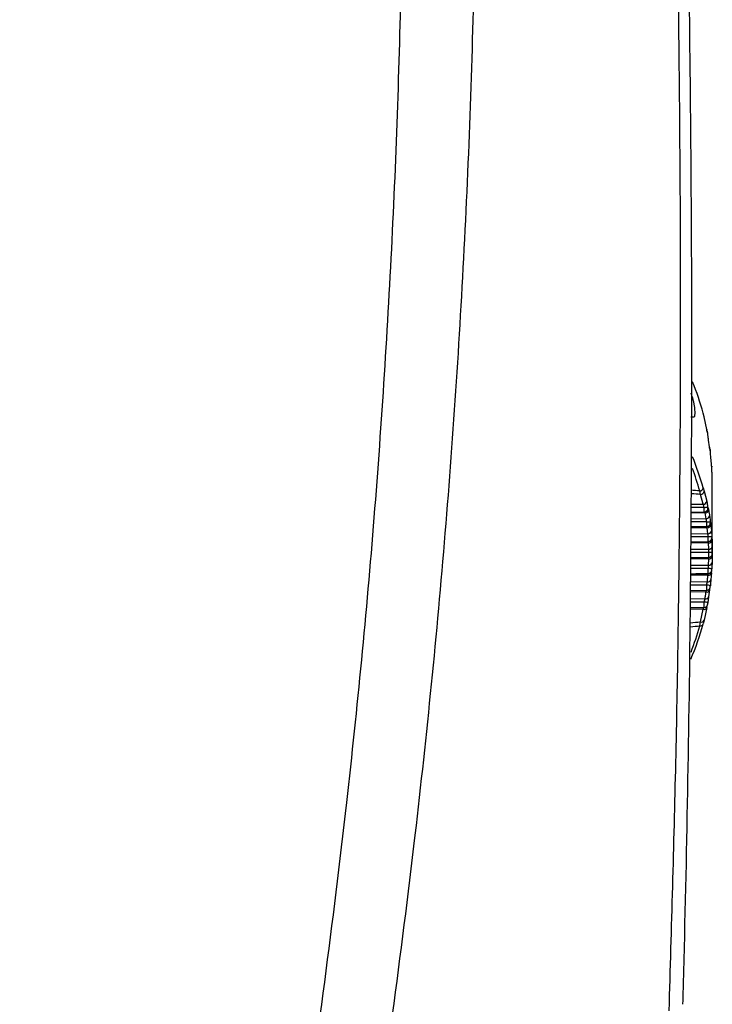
# Model space of a CAD drawing. Header units: millimetres. Extents: x -0.201 to 0.721, y -0.195 to 0.483.
# Tile 31 of 188: x -0.097 to -0.058, y 0.16 to 0.215. Entities that reach past the tile are written whole.
import ezdxf

# ---------------------------------------------------------------- set-up
doc = ezdxf.new("R2010")
doc.units = ezdxf.units.MM

msp = doc.modelspace()

# ---------------------------------------------------------------- linework, layer by layer
at = {"color": 7, "linetype": 'Continuous', "lineweight": 25}
for p, q in [((-0.058294, 0.193036), (-0.058345, 0.193241)), ((-0.059024, 0.193023), (-0.058875, 0.193023)), ((-0.058145, 0.192328), (-0.058294, 0.193036)), ((-0.058147, 0.192346), (-0.058145, 0.192328)), ((-0.058081, 0.192076), (-0.058082, 0.192078)), ((-0.057984, 0.191347), (-0.05804, 0.191731)), ((-0.05788, 0.190394), (-0.057915, 0.190769)), ((-0.057834, 0.18947), (-0.057846, 0.189834)), ((-0.057832, 0.1854), (-0.057832, 0.189303)), ((-0.058491, 0.188694), (-0.058538, 0.188891)), ((-0.058345, 0.189056), (-0.058294, 0.188877)), ((-0.058294, 0.188877), (-0.058145, 0.188319)), ((-0.059034, 0.188149), (-0.058343, 0.188144)), ((-0.058343, 0.188144), (-0.058491, 0.188694)), ((-0.059035, 0.187714), (-0.058279, 0.187721)), ((-0.058239, 0.18766), (-0.059035, 0.187654)), ((-0.058183, 0.187339), (-0.058239, 0.18766)), ((-0.058147, 0.187158), (-0.059036, 0.187162)), ((-0.059035, 0.187346), (-0.058183, 0.187339)), ((-0.059037, 0.186511), (-0.05808, 0.186503)), ((-0.059036, 0.186898), (-0.05814, 0.186906)), ((-0.058114, 0.186838), (-0.059036, 0.186831)), ((-0.05808, 0.186503), (-0.058114, 0.186838)), ((-0.057915, 0.186995), (-0.05788, 0.186655)), ((-0.059038, 0.186051), (-0.058057, 0.18606)), ((-0.058046, 0.185985), (-0.059038, 0.185977)), ((-0.05806, 0.18632), (-0.059037, 0.186324)), ((-0.058035, 0.185637), (-0.058046, 0.185985)), ((-0.057846, 0.18613), (-0.057835, 0.185777)), ((-0.059039, 0.185645), (-0.058035, 0.185637)), ((-0.05803, 0.185452), (-0.059039, 0.185456)), ((-0.05904, 0.185174), (-0.05803, 0.185183)), ((-0.058035, 0.185102), (-0.05904, 0.185093)), ((-0.058046, 0.184742), (-0.058035, 0.185102)), ((-0.057835, 0.185235), (-0.057846, 0.18487)), ((-0.058057, 0.184554), (-0.059041, 0.184559)), ((-0.05904, 0.18475), (-0.058046, 0.184742)), ((-0.05788, 0.18431), (-0.057915, 0.183935)), ((-0.05808, 0.184189), (-0.059042, 0.18418)), ((-0.059042, 0.183827), (-0.058114, 0.183819)), ((-0.059041, 0.184268), (-0.058745, 0.18427)), ((-0.058745, 0.18427), (-0.05806, 0.184276)), ((-0.058183, 0.183248), (-0.059047, 0.18324)), ((-0.059046, 0.183334), (-0.058147, 0.183342)), ((-0.058139, 0.183629), (-0.059043, 0.183634)), ((-0.057984, 0.183357), (-0.05804, 0.182974)), ((-0.058278, 0.182677), (-0.059057, 0.182682)), ((-0.059054, 0.182877), (-0.058239, 0.182869)), ((-0.058343, 0.18228), (-0.059065, 0.182273)), ((-0.059063, 0.182373), (-0.05829, 0.18238)), ((-0.05849, 0.18158), (-0.058343, 0.18228)), ((-0.058145, 0.182377), (-0.058294, 0.181668)), ((-0.058538, 0.181355), (-0.05849, 0.18158)), ((-0.058294, 0.181668), (-0.058345, 0.181463))]:
    msp.add_line(p, q, dxfattribs=at)
at = {"color": 7, "linetype": 'Continuous', "lineweight": 25, "flags": 128}
for points in [[(-0.057964, 0.191239), (-0.057955, 0.191214), (-0.057949, 0.191177)], [(-0.057868, 0.190276), (-0.057867, 0.190273), (-0.057862, 0.190235)], [(-0.05829, 0.187966), (-0.058617, 0.187967), (-0.059034, 0.187969)]]:
    msp.add_lwpolyline(points, dxfattribs=at)
at = {"color": 7, "linetype": 'Continuous', "lineweight": 25}
for centre, radius, start, end in [((-0.058289, 0.192129), 0.0001957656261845, 5.128567, 43.026899), ((-0.058548, 0.189097), 0.0002066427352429, 272.72771, 348.492672), ((-0.058498, 0.188899), 0.0002051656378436, 272.075072, 353.78071), ((-0.058344, 0.188345), 0.0002008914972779, 270.443329, 352.566814), ((-0.058376, 0.18916), 0.0011974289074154, 274.108609, 283.625405), ((-0.058278, 0.187919), 0.0001977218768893, 269.98835, 317.790038), ((-0.058235, 0.187857), 0.0001970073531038, 268.963326, 351.55314), ((-0.058279, 0.187919), 0.0001976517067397, 317.86839, 6.287158), ((-0.058176, 0.187533), 0.000194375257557, 267.957239, 350.905877), ((-0.058313, 0.190178), 0.00302396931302, 273.155609, 276.910454), ((-0.05814, 0.187105), 0.0001990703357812, 314.480901, 4.026291), ((-0.058102, 0.187028), 0.0001902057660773, 266.351842, 349.935153), ((-0.058065, 0.18669), 0.000187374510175, 265.249976, 349.308587), ((-0.05789, 0.182733), 0.0035905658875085, 89.559989, 92.721051), ((-0.058058, 0.18626), 0.0001998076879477, 270.47062, 1.91569), ((-0.058025, 0.186167), 0.0001829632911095, 263.508042, 348.376193), ((-0.05801, 0.185815), 0.0001799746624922, 262.306785, 347.77032), ((-0.05798, 0.184444), 0.0010088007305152, 81.557523, 92.849488), ((-0.058013, 0.184911), 0.0001722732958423, 259.11333, 346.284744), ((-0.058005, 0.185275), 0.0001753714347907, 260.416662, 346.870842), ((-0.058032, 0.185383), 0.0001999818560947, 270.494855, 359.93339), ((-0.058043, 0.184352), 0.0001675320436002, 257.062794, 345.411844), ((-0.058062, 0.184476), 0.0001995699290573, 270.380774, 317.494278), ((-0.058022, 0.183998), 0.0005571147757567, 72.927366, 93.550305), ((-0.058073, 0.183978), 0.0001643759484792, 255.655743, 344.843678), ((-0.058137, 0.183401), 0.0001595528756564, 253.43193, 343.989979), ((-0.058147, 0.18354), 0.000198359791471, 270.10659, 318.089167), ((-0.058108, 0.183255), 0.0003755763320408, 63.748742, 94.782354), ((-0.058254, 0.182354), 0.0003242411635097, 57.841123, 94.408924), ((-0.05819, 0.183018), 0.000156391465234, 251.920658, 343.437016), ((-0.058291, 0.182435), 0.0001628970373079, 251.540858, 332.420401), ((-0.058289, 0.182577), 0.000196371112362, 269.672794, 315.717148), ((-0.058432, 0.181714), 0.0001459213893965, 246.555307, 341.616133), ((-0.05849, 0.181495), 0.0001481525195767, 251.09083, 347.506709)]:
    msp.add_arc(centre, radius, start, end, dxfattribs=at)
for centre, major_axis, ratio, start_param, end_param in [((-0.084439, 0.189754), (0.02660214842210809, -0.0006747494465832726), 0.729884, 0.2152309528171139, 0.307173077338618), ((-0.084439, 0.184951), (0.0266021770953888, 0.0006736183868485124), 0.729885, 0.1782399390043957, 0.2712765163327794), ((-0.084435, 0.184814), (0.02640214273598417, 0.0006736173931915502), 0.729882, 0.1781000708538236, 0.2455940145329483), ((-2.151759, 0.160156), (2.114000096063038, 0.02521919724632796), 0.012742, 0.1401709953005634, 0.1417842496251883), ((-2.151794, 0.161522), (2.114000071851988, 0.0238518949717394), 0.012052, 0.1399089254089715, 0.1416169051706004), ((-2.151794, 0.161522), (2.114000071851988, 0.0238518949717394), 0.012052, 6.141082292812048, 6.143004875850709), ((-2.151759, 0.160156), (2.114000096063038, 0.02521919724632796), 0.012742, 6.140999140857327, 6.142710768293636), ((-0.084439, 0.184951), (0.0266021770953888, 0.0006736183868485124), 0.729885, 5.963327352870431, 6.068012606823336), ((-0.084435, 0.184814), (0.02640214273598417, 0.0006736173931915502), 0.729882, 5.989799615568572, 6.067872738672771)]:
    msp.add_ellipse(centre, major_axis=major_axis, ratio=ratio, start_param=start_param, end_param=end_param, dxfattribs=at)
for points, knots in [([(-0.0602447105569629, 0.1598494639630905), (-0.0601085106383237, 0.1644744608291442), (-0.059836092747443, 0.1737250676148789), (-0.0595604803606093, 0.1922374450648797), (-0.0596064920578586, 0.2140840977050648), (-0.06017379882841, 0.2392590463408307), (-0.0609320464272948, 0.2551610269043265), (-0.0613112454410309, 0.2631135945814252)], [0, 0, 0, 0, 0.1343739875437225, 0.2687657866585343, 0.5376709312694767, 0.7687896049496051, 1, 1, 1, 1]), ([(-0.059473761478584, 0.1602073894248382), (-0.059457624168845, 0.1608145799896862), (-0.0592513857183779, 0.168574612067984), (-0.0589854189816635, 0.1834941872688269), (-0.058947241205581, 0.2049738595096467), (-0.0592325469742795, 0.2264637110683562), (-0.0597252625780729, 0.2407860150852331), (-0.0599716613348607, 0.2479483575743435)], [0, 0, 0, 0, 0.0207649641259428, 0.2653809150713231, 0.5100716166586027, 0.7549950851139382, 1, 1, 1, 1]), ([(-0.0929912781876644, 0.0810056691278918), (-0.0920472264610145, 0.0841585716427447), (-0.0901381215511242, 0.0905345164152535), (-0.0875057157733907, 0.1002047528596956), (-0.0850355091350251, 0.1099983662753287), (-0.0827655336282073, 0.1198475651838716), (-0.0806936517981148, 0.1297388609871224), (-0.0788212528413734, 0.139665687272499), (-0.0771480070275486, 0.1496265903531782), (-0.0756748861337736, 0.1596260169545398), (-0.0741177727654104, 0.1719227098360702), (-0.0726579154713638, 0.1865373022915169), (-0.0715523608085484, 0.203495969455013), (-0.0709809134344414, 0.220516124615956), (-0.0710894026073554, 0.2318817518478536), (-0.0711436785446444, 0.2375678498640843)], [0, 0, 0, 0, 0.0622011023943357, 0.1257859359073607, 0.1893965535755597, 0.253084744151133, 0.316798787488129, 0.3803835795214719, 0.4439938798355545, 0.507681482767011, 0.5713950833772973, 0.6782397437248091, 0.7852056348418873, 0.8925407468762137, 1, 1, 1, 1]), ([(-0.0965480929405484, 0.0828988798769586), (-0.095621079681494, 0.0860155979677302), (-0.0937349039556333, 0.0923571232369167), (-0.0911315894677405, 0.1019943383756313), (-0.0886822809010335, 0.1117933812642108), (-0.0864351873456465, 0.1216481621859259), (-0.0843886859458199, 0.1315450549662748), (-0.0825450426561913, 0.1414775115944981), (-0.0809039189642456, 0.1514440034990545), (-0.0794649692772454, 0.1614487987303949), (-0.0779904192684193, 0.1734328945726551), (-0.0766401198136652, 0.1874125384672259), (-0.0756243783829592, 0.2034078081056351), (-0.0750880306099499, 0.2194564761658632), (-0.0751700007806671, 0.2301723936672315), (-0.0752110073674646, 0.2355331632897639)], [0, 0, 0, 0, 0.0630395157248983, 0.1282652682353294, 0.1935180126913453, 0.2588520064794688, 0.3242131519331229, 0.3894389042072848, 0.454691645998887, 0.5200256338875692, 0.5853867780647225, 0.6887694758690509, 0.7922597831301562, 0.8960753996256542, 1, 1, 1, 1]), ([(-0.0588749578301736, 0.1930264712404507), (-0.0588650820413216, 0.1930270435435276), (-0.0588420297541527, 0.1930283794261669), (-0.0588167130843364, 0.1930717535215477), (-0.0587989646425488, 0.1931498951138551), (-0.0587930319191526, 0.1932610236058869), (-0.0587988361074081, 0.1933989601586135), (-0.0588163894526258, 0.1935578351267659), (-0.0588446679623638, 0.1937305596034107), (-0.0588956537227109, 0.1939655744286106), (-0.058955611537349, 0.194190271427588), (-0.0590087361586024, 0.1943149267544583), (-0.0590217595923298, 0.1943454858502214)], [0, 0, 0, 0, 0.0720241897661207, 0.1681204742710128, 0.2644694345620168, 0.3605821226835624, 0.456974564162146, 0.5532654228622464, 0.6495140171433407, 0.7459905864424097, 0.9377299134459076, 0.9999999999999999, 0.9999999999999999, 0.9999999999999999, 0.9999999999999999]), ([(-0.0580815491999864, 0.1920817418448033), (-0.0580829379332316, 0.1920947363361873), (-0.0580859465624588, 0.1921228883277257), (-0.0580926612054, 0.1921615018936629), (-0.0581069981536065, 0.1922064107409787), (-0.0581266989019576, 0.1922443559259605), (-0.0581453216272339, 0.1922600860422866), (-0.0581491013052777, 0.1922632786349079)], [0, 0, 0, 0, 0.1867860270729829, 0.4046636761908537, 0.6464982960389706, 0.9282531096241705, 0.9999999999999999, 0.9999999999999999, 0.9999999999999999, 0.9999999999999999]), ([(-0.0581172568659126, 0.1922205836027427), (-0.0581175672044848, 0.1922213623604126), (-0.058118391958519, 0.1922234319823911), (-0.0581260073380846, 0.1922491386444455), (-0.0581357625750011, 0.1922887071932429), (-0.0581433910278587, 0.1923303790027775), (-0.0581462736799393, 0.1923461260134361)], [0, 0, 0, 0, 0.1540323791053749, 0.4093555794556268, 0.7768063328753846, 1, 1, 1, 1]), ([(-0.0580938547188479, 0.1921460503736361), (-0.0580952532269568, 0.1921478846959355), (-0.0580980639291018, 0.1921515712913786), (-0.0581026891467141, 0.1921611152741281), (-0.0581076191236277, 0.1921736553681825), (-0.0581123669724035, 0.1921879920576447), (-0.0581176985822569, 0.1922060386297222), (-0.0581232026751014, 0.1922267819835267), (-0.0581293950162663, 0.1922526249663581), (-0.0581341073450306, 0.1922739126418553), (-0.0581385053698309, 0.19229482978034), (-0.0581417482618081, 0.1923108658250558), (-0.0581441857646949, 0.1923235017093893), (-0.0581449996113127, 0.1923277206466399)], [0, 0, 0, 0, 0.1017699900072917, 0.2045359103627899, 0.3087797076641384, 0.4140564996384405, 0.4904624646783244, 0.6188949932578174, 0.7232418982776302, 0.8285957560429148, 0.8713500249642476, 0.9570456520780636, 1, 1, 1, 1]), ([(-0.0580820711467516, 0.1920784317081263), (-0.0580822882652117, 0.1920808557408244), (-0.0580827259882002, 0.1920857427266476), (-0.0580835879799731, 0.1920939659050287), (-0.0580846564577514, 0.1921029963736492), (-0.0580859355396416, 0.1921123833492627), (-0.0580873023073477, 0.1921211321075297), (-0.0580886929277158, 0.1921288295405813), (-0.0580900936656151, 0.1921354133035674), (-0.0580914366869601, 0.192140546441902), (-0.0580927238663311, 0.1921443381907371), (-0.0580934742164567, 0.1921454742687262), (-0.0580938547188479, 0.1921460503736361)], [0, 0, 0, 0, 0.0771195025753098, 0.1554772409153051, 0.2597146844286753, 0.3669934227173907, 0.4713762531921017, 0.5787439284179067, 0.6826590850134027, 0.7895143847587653, 0.8932627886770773, 1, 1, 1, 1]), ([(-0.0580404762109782, 0.1917308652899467), (-0.0580469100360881, 0.1917743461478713), (-0.0580597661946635, 0.1918612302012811), (-0.058073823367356, 0.1919867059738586), (-0.0580802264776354, 0.1920579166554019), (-0.0580820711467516, 0.1920784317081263)], [0, 0, 0, 0, 0.4162916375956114, 0.8318397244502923, 1, 1, 1, 1]), ([(-0.0580809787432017, 0.1920755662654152), (-0.0580810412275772, 0.1920766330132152), (-0.0580811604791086, 0.1920786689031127), (-0.0580814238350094, 0.1920807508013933), (-0.0580815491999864, 0.1920817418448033)], [0, 0, 0, 0, 0.5239712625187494, 0.9999999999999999, 0.9999999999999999, 0.9999999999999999, 0.9999999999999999]), ([(-0.0579413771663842, 0.1911112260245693), (-0.0579414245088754, 0.1911122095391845), (-0.057941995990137, 0.1911240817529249), (-0.057944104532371, 0.191148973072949), (-0.0579476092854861, 0.1911808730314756), (-0.0579540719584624, 0.1912153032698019), (-0.0579693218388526, 0.1912576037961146), (-0.0579881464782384, 0.1912805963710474), (-0.0579973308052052, 0.1912918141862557)], [0, 0, 0, 0, 0.0149019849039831, 0.1798850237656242, 0.3543916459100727, 0.562282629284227, 0.7864426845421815, 1, 1, 1, 1]), ([(-0.0579639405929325, 0.1912372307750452), (-0.0579641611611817, 0.1912379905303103), (-0.0579647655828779, 0.1912400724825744), (-0.0579702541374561, 0.1912658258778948), (-0.057977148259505, 0.191305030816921), (-0.0579826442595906, 0.1913472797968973), (-0.0579846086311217, 0.191362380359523)], [0, 0, 0, 0, 0.1471614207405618, 0.4032654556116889, 0.7867160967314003, 1, 1, 1, 1]), ([(-0.0579494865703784, 0.1911769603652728), (-0.057950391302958, 0.1911783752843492), (-0.0579522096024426, 0.1911812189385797), (-0.0579552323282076, 0.191189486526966), (-0.0579584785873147, 0.1912007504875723), (-0.0579616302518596, 0.1912139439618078), (-0.0579651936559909, 0.1912307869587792), (-0.0579689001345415, 0.191250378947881), (-0.0579731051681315, 0.1912750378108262), (-0.057976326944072, 0.1912954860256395), (-0.0579793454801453, 0.191315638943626), (-0.0579815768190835, 0.1913311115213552), (-0.0579832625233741, 0.1913433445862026), (-0.0579838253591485, 0.1913474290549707)], [0, 0, 0, 0, 0.1018084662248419, 0.2046110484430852, 0.308890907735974, 0.4142049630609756, 0.4906515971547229, 0.6191607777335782, 0.7235837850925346, 0.829023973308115, 0.8716710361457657, 0.9571525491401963, 0.9999999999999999, 0.9999999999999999, 0.9999999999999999, 0.9999999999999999]), ([(-0.0579418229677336, 0.1911126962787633), (-0.0579419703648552, 0.1911150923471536), (-0.0579422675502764, 0.1911199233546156), (-0.0579428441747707, 0.1911279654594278), (-0.0579435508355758, 0.1911367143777), (-0.0579443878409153, 0.191145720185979), (-0.0579452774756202, 0.1911540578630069), (-0.0579461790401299, 0.191161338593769), (-0.0579470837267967, 0.191167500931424), (-0.0579479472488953, 0.1911722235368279), (-0.0579487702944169, 0.1911756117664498), (-0.0579492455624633, 0.1911765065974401), (-0.0579494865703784, 0.1911769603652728)], [0, 0, 0, 0, 0.077973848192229, 0.1572126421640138, 0.2611560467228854, 0.3681050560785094, 0.4721611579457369, 0.5791898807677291, 0.6830005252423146, 0.7897648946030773, 0.8933900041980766, 1, 1, 1, 1]), ([(-0.0579145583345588, 0.1907692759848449), (-0.0579186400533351, 0.1908116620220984), (-0.0579267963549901, 0.1908963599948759), (-0.0579361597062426, 0.1910207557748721), (-0.0579405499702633, 0.1910920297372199), (-0.0579418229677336, 0.1911126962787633)], [0, 0, 0, 0, 0.4156435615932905, 0.830560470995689, 1, 1, 1, 1]), ([(-0.0578684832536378, 0.1902762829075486), (-0.0578684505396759, 0.1902761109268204), (-0.0578682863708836, 0.1902752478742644), (-0.0578702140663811, 0.1902876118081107), (-0.0578742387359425, 0.1903260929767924), (-0.0578786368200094, 0.1903722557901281), (-0.0578815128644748, 0.190412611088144), (-0.0578817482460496, 0.1904159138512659)], [0, 0, 0, 0, 0.0434092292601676, 0.2178409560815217, 0.5193618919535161, 0.9606635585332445, 1, 1, 1, 1]), ([(-0.0578622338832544, 0.1902351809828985), (-0.0578626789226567, 0.1902361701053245), (-0.0578635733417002, 0.1902381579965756), (-0.0578650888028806, 0.1902451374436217), (-0.0578667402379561, 0.1902551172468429), (-0.0578683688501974, 0.1902671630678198), (-0.0578702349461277, 0.1902827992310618), (-0.057872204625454, 0.1903012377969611), (-0.0578744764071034, 0.1903247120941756), (-0.0578762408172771, 0.1903443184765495), (-0.0578779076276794, 0.1903636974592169), (-0.057879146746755, 0.1903785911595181), (-0.0578800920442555, 0.1903904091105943), (-0.0578804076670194, 0.1903943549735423)], [0, 0, 0, 0, 0.1018734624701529, 0.2047404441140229, 0.3090852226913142, 0.4144656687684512, 0.4909717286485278, 0.6195870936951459, 0.7241069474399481, 0.82965225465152, 0.8721426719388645, 0.9573100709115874, 1, 1, 1, 1]), ([(-0.0578583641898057, 0.1901731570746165), (-0.0578583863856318, 0.190174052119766), (-0.0578586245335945, 0.1901836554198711), (-0.0578594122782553, 0.190203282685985), (-0.0578610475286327, 0.1902306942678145), (-0.0578622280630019, 0.1902518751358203), (-0.057867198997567, 0.1902726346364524), (-0.057869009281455, 0.1902801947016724)], [0, 0, 0, 0, 0.0227458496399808, 0.2440493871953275, 0.4724180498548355, 0.8078685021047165, 1, 1, 1, 1]), ([(-0.0578584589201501, 0.1901736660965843), (-0.0578585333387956, 0.1901760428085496), (-0.0578586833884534, 0.1901808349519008), (-0.0578589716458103, 0.1901887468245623), (-0.0578593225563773, 0.1901972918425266), (-0.0578597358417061, 0.1902060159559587), (-0.0578601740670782, 0.1902140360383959), (-0.0578606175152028, 0.1902209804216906), (-0.0578610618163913, 0.1902267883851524), (-0.0578614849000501, 0.1902311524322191), (-0.0578618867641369, 0.190234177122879), (-0.0578621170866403, 0.1902348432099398), (-0.0578622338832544, 0.1902351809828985)], [0, 0, 0, 0, 0.0784038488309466, 0.1580849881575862, 0.2618520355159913, 0.3686043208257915, 0.4724880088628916, 0.5793394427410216, 0.683118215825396, 0.7898614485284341, 0.8934386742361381, 1, 1, 1, 1]), ([(-0.0578458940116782, 0.1898344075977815), (-0.0578476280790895, 0.1898757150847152), (-0.0578510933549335, 0.1899582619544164), (-0.0578555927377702, 0.1900816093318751), (-0.0578578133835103, 0.190152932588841), (-0.0578584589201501, 0.1901736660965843)], [0, 0, 0, 0, 0.4153666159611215, 0.8300484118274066, 1, 1, 1, 1]), ([(-0.0578319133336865, 0.1893218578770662), (-0.0578319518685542, 0.1893235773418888), (-0.0578320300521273, 0.189327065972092), (-0.0578323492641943, 0.1893482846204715), (-0.0578328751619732, 0.1893808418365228), (-0.0578334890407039, 0.1894161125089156), (-0.0578340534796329, 0.1894469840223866), (-0.0578343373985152, 0.1894620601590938), (-0.0578344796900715, 0.189469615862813)], [0, 0, 0, 0, 0.2043436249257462, 0.4145937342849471, 0.6193636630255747, 0.8299996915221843, 0.9148009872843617, 1, 1, 1, 1]), ([(-0.0578318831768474, 0.1893027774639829), (-0.0578318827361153, 0.1893048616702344), (-0.0578318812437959, 0.1893119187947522), (-0.057831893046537, 0.1893194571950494), (-0.0578319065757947, 0.1893210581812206), (-0.0578319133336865, 0.1893218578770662)], [0, 0, 0, 0, 0.1733927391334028, 0.5871079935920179, 1, 1, 1, 1]), ([(-0.0581450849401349, 0.1883190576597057), (-0.0581427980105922, 0.1883091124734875), (-0.0581382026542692, 0.1882891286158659), (-0.0581312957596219, 0.1882548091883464), (-0.0581244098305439, 0.1882172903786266), (-0.0581180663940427, 0.1881791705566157), (-0.0581123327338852, 0.1881416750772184), (-0.0581071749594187, 0.1881052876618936), (-0.0581022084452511, 0.1880674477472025), (-0.0580984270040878, 0.1880362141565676), (-0.0580957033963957, 0.1880124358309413), (-0.0580945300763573, 0.1880017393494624), (-0.0580939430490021, 0.1879963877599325)], [0, 0, 0, 0, 0.120662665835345, 0.2424595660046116, 0.3679101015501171, 0.4946458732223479, 0.5974913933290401, 0.7010508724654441, 0.8068791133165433, 0.9134993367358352, 0.9567225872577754, 1, 1, 1, 1]), ([(-0.0582902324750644, 0.1879657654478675), (-0.0582914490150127, 0.1879716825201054), (-0.0582955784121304, 0.1879917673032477), (-0.0583035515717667, 0.1880257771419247), (-0.0583150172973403, 0.1880677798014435), (-0.0583282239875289, 0.1881090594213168), (-0.0583378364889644, 0.1881323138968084), (-0.0583427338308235, 0.1881441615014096)], [0, 0, 0, 0, 0.0860261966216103, 0.2920054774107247, 0.5039453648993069, 0.747271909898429, 1, 1, 1, 1]), ([(-0.058279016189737, 0.1877207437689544), (-0.0582791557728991, 0.1877208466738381), (-0.0582794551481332, 0.1877210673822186), (-0.0582799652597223, 0.1877236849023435), (-0.0582805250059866, 0.1877280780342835), (-0.0582813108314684, 0.1877363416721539), (-0.0582821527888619, 0.1877480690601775), (-0.0582830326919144, 0.1877630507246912), (-0.0582839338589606, 0.1877801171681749), (-0.0582848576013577, 0.1878001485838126), (-0.0582857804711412, 0.1878226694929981), (-0.0582864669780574, 0.1878406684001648), (-0.0582871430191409, 0.1878596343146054), (-0.0582878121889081, 0.1878797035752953), (-0.0582884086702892, 0.1878988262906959), (-0.0582890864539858, 0.1879218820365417), (-0.0582896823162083, 0.1879436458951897), (-0.0582900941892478, 0.187960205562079), (-0.0582902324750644, 0.1879657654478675)], [0, 0, 0, 0, 0.0491792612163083, 0.1054787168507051, 0.162195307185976, 0.2167300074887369, 0.3276520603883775, 0.3841719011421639, 0.4389516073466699, 0.5503883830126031, 0.6071801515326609, 0.6622201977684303, 0.717649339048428, 0.774306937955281, 0.8313893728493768, 0.8731212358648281, 0.9574006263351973, 1, 1, 1, 1]), ([(-0.0582792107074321, 0.1877236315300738), (-0.0582632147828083, 0.1877237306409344), (-0.0582241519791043, 0.1877239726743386), (-0.0581719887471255, 0.1877483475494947), (-0.0581441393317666, 0.1877758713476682), (-0.0581326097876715, 0.1877872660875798)], [0, 0, 0, 0, 0.2889493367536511, 0.7056279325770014, 0.9999999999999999, 0.9999999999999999, 0.9999999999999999, 0.9999999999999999]), ([(-0.0582389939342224, 0.1876603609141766), (-0.0582415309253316, 0.1876677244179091), (-0.0582500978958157, 0.1876925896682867), (-0.0582647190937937, 0.1877212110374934), (-0.0582739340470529, 0.1877215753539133), (-0.0582785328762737, 0.1877217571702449)], [0, 0, 0, 0, 0.1740722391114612, 0.5878111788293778, 0.9999999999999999, 0.9999999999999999, 0.9999999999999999, 0.9999999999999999]), ([(-0.0580939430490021, 0.1879963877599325), (-0.0580936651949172, 0.1879939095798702), (-0.0580931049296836, 0.187988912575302), (-0.0580920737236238, 0.1879808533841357), (-0.0580908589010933, 0.1879723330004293), (-0.0580894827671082, 0.187963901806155), (-0.0580880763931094, 0.1879564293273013), (-0.0580867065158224, 0.1879502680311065), (-0.0580853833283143, 0.1879454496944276), (-0.0580841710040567, 0.1879422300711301), (-0.0580830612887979, 0.1879404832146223), (-0.0580824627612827, 0.1879407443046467), (-0.0580821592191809, 0.1879408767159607)], [0, 0, 0, 0, 0.0787953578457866, 0.1588830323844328, 0.2632957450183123, 0.3707118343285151, 0.4747113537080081, 0.581651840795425, 0.6848798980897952, 0.7910239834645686, 0.8940182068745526, 1, 1, 1, 1]), ([(-0.0580821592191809, 0.1879408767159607), (-0.0580810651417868, 0.1879416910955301), (-0.058078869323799, 0.1879433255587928), (-0.0580751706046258, 0.1879417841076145), (-0.0580711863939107, 0.1879372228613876), (-0.058066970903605, 0.1879293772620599), (-0.0580625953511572, 0.1879184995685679), (-0.0580580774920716, 0.1879046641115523), (-0.0580533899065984, 0.1878877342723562), (-0.0580488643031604, 0.1878689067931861), (-0.0580445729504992, 0.1878491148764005), (-0.0580418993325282, 0.1878353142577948), (-0.0580405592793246, 0.1878283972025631)], [0, 0, 0, 0, 0.1013879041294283, 0.2034859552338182, 0.3078094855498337, 0.4128955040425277, 0.5145240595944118, 0.6168477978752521, 0.7213526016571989, 0.8266065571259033, 0.9130928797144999, 0.9999999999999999, 0.9999999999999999, 0.9999999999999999, 0.9999999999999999]), ([(-0.0580405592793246, 0.1878283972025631), (-0.0580355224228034, 0.1878014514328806), (-0.0580254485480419, 0.187747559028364), (-0.0580110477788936, 0.187666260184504), (-0.0579971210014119, 0.1875846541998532), (-0.0579883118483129, 0.1875299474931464), (-0.0579839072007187, 0.1875025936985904)], [0, 0, 0, 0, 0.2499798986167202, 0.4999678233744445, 0.749979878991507, 1, 1, 1, 1]), ([(-0.0581469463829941, 0.1871584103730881), (-0.058147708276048, 0.1871640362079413), (-0.0581492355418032, 0.1871753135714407), (-0.0581529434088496, 0.1872004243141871), (-0.0581584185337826, 0.1872336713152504), (-0.058165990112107, 0.1872725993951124), (-0.0581741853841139, 0.1873087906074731), (-0.0581798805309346, 0.1873288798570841), (-0.0581827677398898, 0.1873390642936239)], [0, 0, 0, 0, 0.0823254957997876, 0.1650269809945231, 0.3704465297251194, 0.5818109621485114, 0.7879950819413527, 1, 1, 1, 1]), ([(-0.0581393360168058, 0.1869064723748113), (-0.0581394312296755, 0.1869062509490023), (-0.058139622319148, 0.1869058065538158), (-0.0581399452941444, 0.1869074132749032), (-0.0581402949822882, 0.1869107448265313), (-0.0581406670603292, 0.1869159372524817), (-0.0581411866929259, 0.1869251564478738), (-0.0581417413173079, 0.1869378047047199), (-0.0581423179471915, 0.1869536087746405), (-0.0581429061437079, 0.186971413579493), (-0.0581435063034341, 0.1869920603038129), (-0.0581441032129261, 0.1870150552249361), (-0.0581445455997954, 0.1870333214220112), (-0.0581449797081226, 0.1870524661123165), (-0.0581454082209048, 0.1870726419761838), (-0.0581457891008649, 0.1870917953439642), (-0.0581462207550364, 0.1871148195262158), (-0.0581465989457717, 0.1871364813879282), (-0.0581468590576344, 0.1871528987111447), (-0.0581469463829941, 0.1871584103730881)], [0, 0, 0, 0, 0.0516488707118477, 0.1036577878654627, 0.1568023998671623, 0.2103394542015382, 0.2619138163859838, 0.3668159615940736, 0.420269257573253, 0.4719407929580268, 0.5770470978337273, 0.6306082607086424, 0.6823782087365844, 0.734510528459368, 0.78778628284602, 0.8414572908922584, 0.8807015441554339, 0.9599488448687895, 1, 1, 1, 1]), ([(-0.0579839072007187, 0.1875025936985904), (-0.0579784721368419, 0.1874643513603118), (-0.0579676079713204, 0.1873879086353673), (-0.0579563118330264, 0.1872674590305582), (-0.0579510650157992, 0.18719610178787), (-0.0579495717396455, 0.187175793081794)], [0, 0, 0, 0, 0.4173103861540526, 0.8341629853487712, 1, 1, 1, 1]), ([(-0.0579495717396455, 0.187175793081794), (-0.0579493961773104, 0.1871733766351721), (-0.0579490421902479, 0.1871685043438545), (-0.0579483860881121, 0.1871605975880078), (-0.0579476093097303, 0.1871521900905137), (-0.0579467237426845, 0.1871437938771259), (-0.0579458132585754, 0.1871362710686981), (-0.0579449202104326, 0.1871299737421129), (-0.0579440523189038, 0.1871249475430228), (-0.0579432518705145, 0.1871214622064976), (-0.0579425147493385, 0.1871194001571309), (-0.0579421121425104, 0.1871194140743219), (-0.057941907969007, 0.1871194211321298)], [0, 0, 0, 0, 0.0785730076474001, 0.1584270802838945, 0.2624688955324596, 0.3695001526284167, 0.4734317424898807, 0.5803201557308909, 0.6838713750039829, 0.7903706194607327, 0.893690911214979, 1, 1, 1, 1]), ([(-0.057941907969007, 0.1871194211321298), (-0.0579411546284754, 0.1871197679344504), (-0.0579396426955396, 0.1871204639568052), (-0.0579371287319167, 0.1871175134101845), (-0.0579344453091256, 0.1871115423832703), (-0.0579316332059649, 0.1871023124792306), (-0.0579287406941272, 0.1870900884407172), (-0.0579257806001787, 0.1870749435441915), (-0.0579227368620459, 0.1870567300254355), (-0.0579198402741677, 0.1870368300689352), (-0.0579171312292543, 0.1870162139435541), (-0.0579154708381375, 0.1870020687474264), (-0.0579146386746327, 0.1869949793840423)], [0, 0, 0, 0, 0.1016815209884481, 0.204071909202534, 0.308688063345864, 0.4140688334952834, 0.5159845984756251, 0.6186006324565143, 0.7234176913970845, 0.8289923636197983, 0.9142934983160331, 0.9999999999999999, 0.9999999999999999, 0.9999999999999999, 0.9999999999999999]), ([(-0.0581396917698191, 0.1869073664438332), (-0.0581182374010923, 0.1869091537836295), (-0.058075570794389, 0.1869127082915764), (-0.0580282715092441, 0.1869370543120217), (-0.0580078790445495, 0.1869585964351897), (-0.0580020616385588, 0.1869647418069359)], [0, 0, 0, 0, 0.4195785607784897, 0.8344218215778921, 1, 1, 1, 1]), ([(-0.058114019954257, 0.1868383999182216), (-0.0581155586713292, 0.1868459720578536), (-0.0581208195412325, 0.1868718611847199), (-0.0581301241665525, 0.1869027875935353), (-0.0581362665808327, 0.1869052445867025), (-0.0581393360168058, 0.1869064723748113)], [0, 0, 0, 0, 0.1713735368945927, 0.5859257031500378, 0.9999999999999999, 0.9999999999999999, 0.9999999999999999, 0.9999999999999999]), ([(-0.0580603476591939, 0.1863199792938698), (-0.0580607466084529, 0.1863256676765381), (-0.0580615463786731, 0.1863370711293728), (-0.0580629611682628, 0.1863553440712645), (-0.058064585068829, 0.1863747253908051), (-0.058066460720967, 0.1863951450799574), (-0.058068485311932, 0.1864152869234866), (-0.058070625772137, 0.1864347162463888), (-0.0580728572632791, 0.1864532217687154), (-0.0580751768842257, 0.1864707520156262), (-0.0580776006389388, 0.1864875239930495), (-0.0580792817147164, 0.1864977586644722), (-0.0580801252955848, 0.1865028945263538)], [0, 0, 0, 0, 0.0836695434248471, 0.1677316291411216, 0.2698382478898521, 0.3726570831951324, 0.4777157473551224, 0.5835453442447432, 0.6858281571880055, 0.788817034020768, 0.8940262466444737, 1, 1, 1, 1]), ([(-0.0578804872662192, 0.1866548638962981), (-0.0578774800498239, 0.1866156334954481), (-0.0578714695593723, 0.1865372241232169), (-0.0578656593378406, 0.1864158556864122), (-0.0578630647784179, 0.1863444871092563), (-0.0578623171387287, 0.186323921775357)], [0, 0, 0, 0, 0.4161530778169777, 0.8317605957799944, 1, 1, 1, 1]), ([(-0.0580565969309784, 0.1860598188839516), (-0.0580566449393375, 0.1860598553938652), (-0.058056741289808, 0.186059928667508), (-0.0580569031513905, 0.1860623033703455), (-0.058057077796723, 0.1860663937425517), (-0.0580572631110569, 0.1860723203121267), (-0.0580575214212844, 0.1860824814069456), (-0.0580577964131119, 0.1860960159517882), (-0.0580580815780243, 0.1861126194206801), (-0.0580583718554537, 0.1861311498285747), (-0.0580586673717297, 0.1861524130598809), (-0.058058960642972, 0.1861758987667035), (-0.0580591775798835, 0.1861944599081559), (-0.0580593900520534, 0.1862138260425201), (-0.0580595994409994, 0.1862341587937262), (-0.0580597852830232, 0.1862534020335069), (-0.0580599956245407, 0.1862764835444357), (-0.0580601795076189, 0.1862981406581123), (-0.0580603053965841, 0.1863144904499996), (-0.0580603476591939, 0.1863199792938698)], [0, 0, 0, 0, 0.0516705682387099, 0.103700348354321, 0.156863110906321, 0.2104173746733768, 0.2620674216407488, 0.3671229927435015, 0.4206542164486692, 0.4723252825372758, 0.5774250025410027, 0.6309795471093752, 0.6826717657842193, 0.7347235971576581, 0.7879097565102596, 0.8414879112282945, 0.8807260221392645, 0.9599581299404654, 0.9999999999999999, 0.9999999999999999, 0.9999999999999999, 0.9999999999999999]), ([(-0.058045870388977, 0.1859851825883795), (-0.0580461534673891, 0.185989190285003), (-0.0580467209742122, 0.1859972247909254), (-0.058048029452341, 0.1860133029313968), (-0.0580498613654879, 0.1860317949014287), (-0.0580521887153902, 0.1860482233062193), (-0.0580545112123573, 0.1860585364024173), (-0.0580558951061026, 0.1860593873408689), (-0.0580565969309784, 0.1860598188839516)], [0, 0, 0, 0, 0.0847099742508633, 0.1698239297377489, 0.3744060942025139, 0.5849144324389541, 0.7894944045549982, 1, 1, 1, 1]), ([(-0.0579352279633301, 0.1861050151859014), (-0.0579408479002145, 0.1860998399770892), (-0.057963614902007, 0.1860788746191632), (-0.058007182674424, 0.1860617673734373), (-0.0580435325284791, 0.186062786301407), (-0.0580564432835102, 0.186063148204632)], [0, 0, 0, 0, 0.1744673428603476, 0.7067869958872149, 0.9999999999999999, 0.9999999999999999, 0.9999999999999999, 0.9999999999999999]), ([(-0.0578623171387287, 0.186323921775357), (-0.0578621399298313, 0.1863191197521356), (-0.0578617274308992, 0.1863079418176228), (-0.0578609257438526, 0.1862915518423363), (-0.057860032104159, 0.1862773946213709), (-0.0578591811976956, 0.1862678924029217), (-0.057858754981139, 0.1862668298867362), (-0.0578585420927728, 0.1862662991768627)], [0, 0, 0, 0, 0.1585767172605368, 0.3691277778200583, 0.5797659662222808, 0.7900998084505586, 1, 1, 1, 1]), ([(-0.0578585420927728, 0.1862662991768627), (-0.0578577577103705, 0.186265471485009), (-0.0578561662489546, 0.1862637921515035), (-0.0578534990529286, 0.1862451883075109), (-0.0578507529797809, 0.1862151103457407), (-0.0578485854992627, 0.1861816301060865), (-0.0578469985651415, 0.1861519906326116), (-0.0578463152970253, 0.1861374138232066), (-0.0578459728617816, 0.1861301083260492)], [0, 0, 0, 0, 0.204307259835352, 0.4145262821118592, 0.6192810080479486, 0.8299070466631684, 0.9147540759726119, 1, 1, 1, 1]), ([(-0.0580302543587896, 0.1854515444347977), (-0.0580303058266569, 0.1854572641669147), (-0.0580304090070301, 0.1854687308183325), (-0.0580306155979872, 0.1854870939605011), (-0.0580308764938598, 0.1855065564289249), (-0.0580312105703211, 0.1855270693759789), (-0.0580316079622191, 0.1855473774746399), (-0.0580320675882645, 0.1855670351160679), (-0.0580325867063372, 0.1855858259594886), (-0.0580331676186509, 0.1856036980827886), (-0.0580338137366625, 0.1856208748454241), (-0.058034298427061, 0.1856314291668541), (-0.0580345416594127, 0.1856367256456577)], [0, 0, 0, 0, 0.0844691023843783, 0.1693397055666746, 0.2713142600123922, 0.3739978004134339, 0.4789170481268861, 0.5846086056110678, 0.6866154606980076, 0.7893308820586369, 0.8942798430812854, 1, 1, 1, 1]), ([(-0.0580302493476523, 0.1851827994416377), (-0.0580302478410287, 0.185183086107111), (-0.0580302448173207, 0.1851836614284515), (-0.0580302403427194, 0.1851867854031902), (-0.0580302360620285, 0.1851916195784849), (-0.0580302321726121, 0.1851982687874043), (-0.0580302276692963, 0.1852093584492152), (-0.058030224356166, 0.1852237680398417), (-0.0580302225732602, 0.1852411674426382), (-0.0580302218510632, 0.1852604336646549), (-0.058030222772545, 0.1852823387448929), (-0.0580302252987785, 0.1853063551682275), (-0.058030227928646, 0.1853252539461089), (-0.0580302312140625, 0.1853448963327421), (-0.0580302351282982, 0.1853654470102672), (-0.0580302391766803, 0.1853848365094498), (-0.0580302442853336, 0.1854080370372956), (-0.0580302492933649, 0.1854297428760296), (-0.0580302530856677, 0.1854460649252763), (-0.0580302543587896, 0.1854515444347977)], [0, 0, 0, 0, 0.0516689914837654, 0.1036967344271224, 0.1568559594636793, 0.2104061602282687, 0.2620752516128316, 0.3671689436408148, 0.420719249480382, 0.4723885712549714, 0.5774827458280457, 0.6310333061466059, 0.6827026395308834, 0.7347307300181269, 0.787890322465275, 0.8414408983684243, 0.880690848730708, 0.9599464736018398, 1, 1, 1, 1]), ([(-0.0578345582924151, 0.1857769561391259), (-0.0578339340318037, 0.1857367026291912), (-0.0578326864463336, 0.1856562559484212), (-0.0578321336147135, 0.1855339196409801), (-0.0578320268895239, 0.1854625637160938), (-0.0578319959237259, 0.1854418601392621)], [0, 0, 0, 0, 0.4155193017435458, 0.8304157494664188, 0.9999999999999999, 0.9999999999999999, 0.9999999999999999, 0.9999999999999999]), ([(-0.0578319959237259, 0.1854418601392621), (-0.0578319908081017, 0.1854370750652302), (-0.0578319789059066, 0.1854259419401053), (-0.0578319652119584, 0.1854093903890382), (-0.0578319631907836, 0.1853948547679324), (-0.057831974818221, 0.1853848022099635), (-0.0578319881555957, 0.1853832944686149), (-0.0578319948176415, 0.1853825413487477)], [0, 0, 0, 0, 0.1585725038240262, 0.3689404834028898, 0.5795213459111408, 0.7899700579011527, 1, 1, 1, 1]), ([(-0.0580345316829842, 0.1851016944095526), (-0.0580343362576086, 0.1851058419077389), (-0.0580339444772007, 0.1851141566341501), (-0.05803315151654, 0.1851309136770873), (-0.058032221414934, 0.1851504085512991), (-0.058031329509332, 0.1851682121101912), (-0.0580306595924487, 0.1851799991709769), (-0.0580303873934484, 0.1851818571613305), (-0.0580302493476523, 0.1851827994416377)], [0, 0, 0, 0, 0.0847099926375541, 0.1698229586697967, 0.3744283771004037, 0.5849647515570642, 0.7895147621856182, 1, 1, 1, 1]), ([(-0.0578459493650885, 0.1848699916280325), (-0.057847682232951, 0.1848286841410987), (-0.0578511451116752, 0.1847461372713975), (-0.0578556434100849, 0.1846227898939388), (-0.0578578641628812, 0.184551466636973), (-0.057858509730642, 0.1845307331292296)], [0, 0, 0, 0, 0.4153666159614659, 0.8300484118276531, 1, 1, 1, 1]), ([(-0.0578319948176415, 0.1853825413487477), (-0.0578320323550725, 0.1853808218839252), (-0.0578321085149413, 0.185377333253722), (-0.0578324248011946, 0.1853561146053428), (-0.0578329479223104, 0.185323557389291), (-0.0578335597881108, 0.1852882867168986), (-0.0578341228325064, 0.1852574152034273), (-0.0578344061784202, 0.1852423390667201), (-0.0578345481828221, 0.1852347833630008)], [0, 0, 0, 0, 0.2043436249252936, 0.4145937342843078, 0.6193636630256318, 0.8299996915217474, 0.9148009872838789, 1, 1, 1, 1]), ([(-0.0580603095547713, 0.1842764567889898), (-0.0580602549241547, 0.184276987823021), (-0.0580601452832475, 0.1842780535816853), (-0.0580599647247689, 0.1842819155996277), (-0.0580597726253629, 0.1842874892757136), (-0.0580595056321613, 0.184297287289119), (-0.0580592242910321, 0.1843104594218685), (-0.0580589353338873, 0.1843266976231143), (-0.0580586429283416, 0.1843449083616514), (-0.0580583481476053, 0.1843658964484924), (-0.0580580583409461, 0.1843891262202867), (-0.0580578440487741, 0.1844076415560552), (-0.0580576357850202, 0.1844269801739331), (-0.0580574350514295, 0.1844469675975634), (-0.0580572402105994, 0.1844677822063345), (-0.0580570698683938, 0.1844873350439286), (-0.0580568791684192, 0.1845107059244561), (-0.058056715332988, 0.1845324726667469), (-0.0580566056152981, 0.1845487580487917), (-0.0580565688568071, 0.1845542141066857)], [0, 0, 0, 0, 0.0516634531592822, 0.1036859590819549, 0.1568409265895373, 0.2103872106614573, 0.3143439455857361, 0.3671108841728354, 0.4206475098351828, 0.5246691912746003, 0.5774700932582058, 0.6310421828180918, 0.6829373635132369, 0.7351964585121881, 0.7880192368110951, 0.8416142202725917, 0.8809416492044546, 0.9601121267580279, 1, 1, 1, 1]), ([(-0.0580565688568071, 0.1845542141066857), (-0.0580562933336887, 0.1845599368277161), (-0.0580557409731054, 0.1845714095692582), (-0.0580548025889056, 0.1845898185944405), (-0.0580537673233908, 0.1846093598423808), (-0.0580526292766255, 0.1846300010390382), (-0.058051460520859, 0.1846504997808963), (-0.0580502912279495, 0.184670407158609), (-0.0580491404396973, 0.1846895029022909), (-0.0580480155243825, 0.1847077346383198), (-0.0580469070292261, 0.184725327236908), (-0.0580462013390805, 0.1847362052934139), (-0.0580458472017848, 0.1847416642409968)], [0, 0, 0, 0, 0.0846773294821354, 0.1697586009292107, 0.2717057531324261, 0.3743598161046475, 0.4792428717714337, 0.5848960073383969, 0.6868340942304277, 0.7894790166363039, 0.8943540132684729, 1, 1, 1, 1]), ([(-0.0578723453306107, 0.1844139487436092), (-0.0578727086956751, 0.1844126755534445), (-0.0578744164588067, 0.1844066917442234), (-0.0578854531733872, 0.1843802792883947), (-0.057900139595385, 0.1843525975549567), (-0.0579172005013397, 0.184339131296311), (-0.0579188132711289, 0.1843378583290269)], [0, 0, 0, 0, 0.073591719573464, 0.3458704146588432, 0.9381650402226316, 1, 1, 1, 1]), ([(-0.0579156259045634, 0.1843419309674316), (-0.0579113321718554, 0.1843460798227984), (-0.0578973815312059, 0.1843595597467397), (-0.0578824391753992, 0.1843863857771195), (-0.0578703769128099, 0.1844164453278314), (-0.0578649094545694, 0.1844402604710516), (-0.0578626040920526, 0.1844568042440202), (-0.0578610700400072, 0.1844730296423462), (-0.0578598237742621, 0.1844938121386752), (-0.057858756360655, 0.18451855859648), (-0.0578584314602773, 0.1845311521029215), (-0.0578583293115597, 0.1845351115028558)], [0, 0, 0, 0, 0.0809040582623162, 0.2628629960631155, 0.4100716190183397, 0.5225861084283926, 0.5948562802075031, 0.6664500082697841, 0.8267378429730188, 0.9455263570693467, 0.9999999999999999, 0.9999999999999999, 0.9999999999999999, 0.9999999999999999]), ([(-0.0578797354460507, 0.1843134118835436), (-0.057877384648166, 0.1843415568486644), (-0.0578732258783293, 0.1843913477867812), (-0.0578704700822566, 0.1844133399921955), (-0.0578692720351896, 0.1844229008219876)], [0, 0, 0, 0, 0.5652628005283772, 1, 1, 1, 1]), ([(-0.0581392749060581, 0.1836291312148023), (-0.0581386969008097, 0.1836348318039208), (-0.0581375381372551, 0.1836462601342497), (-0.0581355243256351, 0.1836646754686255), (-0.0581332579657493, 0.1836842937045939), (-0.0581307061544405, 0.1837050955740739), (-0.0581280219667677, 0.1837258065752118), (-0.0581252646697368, 0.1837459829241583), (-0.0581224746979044, 0.1837654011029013), (-0.0581196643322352, 0.1837840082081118), (-0.0581168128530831, 0.1838020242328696), (-0.0581149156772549, 0.183813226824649), (-0.0581139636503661, 0.1838188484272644)], [0, 0, 0, 0, 0.0843271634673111, 0.1690559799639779, 0.2710552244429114, 0.3737621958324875, 0.4786940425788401, 0.5843916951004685, 0.6864702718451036, 0.7892507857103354, 0.8942433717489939, 1, 1, 1, 1]), ([(-0.0581139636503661, 0.1838188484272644), (-0.0581108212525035, 0.1838498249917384), (-0.0581045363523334, 0.1839117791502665), (-0.0580958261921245, 0.1840044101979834), (-0.0580875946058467, 0.1840968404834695), (-0.0580825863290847, 0.1841582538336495), (-0.0580800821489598, 0.1841889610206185)], [0, 0, 0, 0, 0.2499792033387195, 0.4999667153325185, 0.7499791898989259, 0.9999999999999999, 0.9999999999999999, 0.9999999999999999, 0.9999999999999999]), ([(-0.0580800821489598, 0.1841889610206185), (-0.058079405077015, 0.1841932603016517), (-0.0580780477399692, 0.1842018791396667), (-0.0580759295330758, 0.1842145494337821), (-0.0580737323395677, 0.184226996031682), (-0.0580714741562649, 0.1842388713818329), (-0.0580692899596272, 0.1842493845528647), (-0.0580672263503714, 0.184258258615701), (-0.0580652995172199, 0.1842654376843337), (-0.0580635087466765, 0.1842709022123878), (-0.0580618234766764, 0.1842748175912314), (-0.0580608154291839, 0.1842759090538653), (-0.0580603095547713, 0.1842764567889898)], [0, 0, 0, 0, 0.0849944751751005, 0.1703897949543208, 0.2723597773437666, 0.3750277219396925, 0.4799017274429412, 0.5855405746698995, 0.6873221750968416, 0.7898073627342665, 0.8945177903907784, 1, 1, 1, 1]), ([(-0.0579145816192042, 0.183935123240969), (-0.0579155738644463, 0.1839252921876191), (-0.0579175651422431, 0.1839055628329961), (-0.0579206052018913, 0.1838733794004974), (-0.0579236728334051, 0.1838393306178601), (-0.0579267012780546, 0.1838039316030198), (-0.0579296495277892, 0.1837676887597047), (-0.0579325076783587, 0.1837306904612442), (-0.0579352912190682, 0.1836926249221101), (-0.0579377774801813, 0.1836564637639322), (-0.0579399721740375, 0.1836227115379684), (-0.0579412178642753, 0.18360205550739), (-0.0579418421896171, 0.1835917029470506)], [0, 0, 0, 0, 0.102158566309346, 0.2050159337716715, 0.3100782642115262, 0.4159035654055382, 0.5178733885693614, 0.620544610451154, 0.72543536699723, 0.831096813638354, 0.9153477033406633, 1, 1, 1, 1]), ([(-0.0582389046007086, 0.1828694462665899), (-0.0582339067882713, 0.1829011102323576), (-0.0582239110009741, 0.1829644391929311), (-0.0582096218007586, 0.1830591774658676), (-0.0581958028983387, 0.1831537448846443), (-0.0581870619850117, 0.1832166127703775), (-0.0581826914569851, 0.1832480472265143)], [0, 0, 0, 0, 0.2499796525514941, 0.4999674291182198, 0.7499796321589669, 1, 1, 1, 1]), ([(-0.0581826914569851, 0.1832480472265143), (-0.0581815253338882, 0.1832525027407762), (-0.0581791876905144, 0.1832614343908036), (-0.0581755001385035, 0.1832746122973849), (-0.0581716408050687, 0.1832876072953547), (-0.0581676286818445, 0.1833000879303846), (-0.0581636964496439, 0.1833112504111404), (-0.0581599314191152, 0.1833207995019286), (-0.0581563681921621, 0.1833286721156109), (-0.0581530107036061, 0.1833348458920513), (-0.0581498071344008, 0.1833394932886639), (-0.0581478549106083, 0.1833410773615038), (-0.0581468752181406, 0.1833418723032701)], [0, 0, 0, 0, 0.0854710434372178, 0.1713376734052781, 0.2733510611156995, 0.3760447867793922, 0.4808929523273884, 0.5864907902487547, 0.6880546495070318, 0.7903115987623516, 0.8947712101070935, 1, 1, 1, 1]), ([(-0.0581468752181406, 0.1833418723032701), (-0.0581467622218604, 0.1833426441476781), (-0.0581465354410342, 0.1833441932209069), (-0.0581461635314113, 0.1833487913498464), (-0.0581457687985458, 0.1833551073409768), (-0.0581452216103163, 0.1833658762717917), (-0.0581446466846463, 0.183379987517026), (-0.0581440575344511, 0.1833971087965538), (-0.0581434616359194, 0.1834161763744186), (-0.0581428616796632, 0.1834379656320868), (-0.0581422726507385, 0.1834619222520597), (-0.0581418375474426, 0.1834809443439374), (-0.0581414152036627, 0.1835007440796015), (-0.0581410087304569, 0.1835211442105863), (-0.0581406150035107, 0.1835423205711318), (-0.0581402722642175, 0.1835621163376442), (-0.0581398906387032, 0.1835856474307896), (-0.0581395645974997, 0.1836074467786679), (-0.0581393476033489, 0.1836236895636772), (-0.0581392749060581, 0.1836291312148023)], [0, 0, 0, 0, 0.0516723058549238, 0.1037050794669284, 0.1568749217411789, 0.2104376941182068, 0.3143474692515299, 0.3670923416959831, 0.4206083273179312, 0.524748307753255, 0.5776135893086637, 0.6312553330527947, 0.6832561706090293, 0.7356243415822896, 0.7885616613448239, 0.8422788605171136, 0.881442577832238, 0.960280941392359, 1, 1, 1, 1]), ([(-0.0580064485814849, 0.1834016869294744), (-0.0580043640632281, 0.1834034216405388), (-0.0579914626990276, 0.183414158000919), (-0.0579759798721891, 0.1834386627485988), (-0.0579606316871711, 0.1834700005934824), (-0.0579527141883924, 0.1834971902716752), (-0.0579478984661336, 0.1835225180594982), (-0.0579447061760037, 0.1835491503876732), (-0.0579421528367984, 0.1835781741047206), (-0.0579414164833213, 0.1835935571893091), (-0.0579412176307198, 0.1835977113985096)], [0, 0, 0, 0, 0.0365051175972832, 0.2259350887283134, 0.3823147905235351, 0.5099520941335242, 0.616031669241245, 0.7879898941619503, 0.9427465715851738, 1, 1, 1, 1]), ([(-0.0579727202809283, 0.1834465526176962), (-0.0579768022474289, 0.1834385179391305), (-0.0579832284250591, 0.1834258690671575), (-0.0579961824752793, 0.1834134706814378), (-0.0580009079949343, 0.1834089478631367)], [0, 0, 0, 0, 0.6352090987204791, 1, 1, 1, 1]), ([(-0.0579845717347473, 0.1833443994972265), (-0.0579800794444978, 0.1833755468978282), (-0.0579725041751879, 0.1834280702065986), (-0.0579674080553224, 0.1834518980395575), (-0.0579653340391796, 0.1834615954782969)], [0, 0, 0, 0, 0.5930205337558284, 1, 1, 1, 1]), ([(-0.058290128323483, 0.1823801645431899), (-0.0582899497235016, 0.1823811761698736), (-0.0582895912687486, 0.1823832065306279), (-0.0582890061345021, 0.1823885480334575), (-0.0582883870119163, 0.1823956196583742), (-0.0582877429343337, 0.1824044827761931), (-0.0582870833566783, 0.1824149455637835), (-0.058286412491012, 0.1824269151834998), (-0.0582857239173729, 0.1824405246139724), (-0.0582848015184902, 0.1824605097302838), (-0.0582838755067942, 0.1824831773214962), (-0.0582829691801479, 0.182507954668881), (-0.0582820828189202, 0.1825339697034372), (-0.0582812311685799, 0.1825616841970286), (-0.0582804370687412, 0.1825903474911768), (-0.0582799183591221, 0.1826104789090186), (-0.0582793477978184, 0.182634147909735), (-0.0582788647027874, 0.1826559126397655), (-0.0582785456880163, 0.1826720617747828), (-0.0582784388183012, 0.1826774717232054)], [0, 0, 0, 0, 0.0517113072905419, 0.1037859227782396, 0.1570068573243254, 0.2106239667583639, 0.2624307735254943, 0.3146026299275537, 0.3673399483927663, 0.4208519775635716, 0.5252302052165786, 0.5782243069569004, 0.6320046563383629, 0.7362484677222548, 0.7897659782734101, 0.8436865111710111, 0.8825038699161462, 0.9606388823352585, 1, 1, 1, 1]), ([(-0.0582784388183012, 0.1826774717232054), (-0.0582775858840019, 0.1826831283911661), (-0.0582758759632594, 0.1826944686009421), (-0.0582728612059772, 0.182712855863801), (-0.0582694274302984, 0.182732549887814), (-0.0582655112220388, 0.1827535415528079), (-0.0582613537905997, 0.1827744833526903), (-0.0582570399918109, 0.1827949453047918), (-0.0582526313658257, 0.1828147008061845), (-0.0582481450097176, 0.1828336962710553), (-0.058243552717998, 0.1828521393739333), (-0.0582404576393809, 0.1828636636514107), (-0.0582389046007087, 0.1828694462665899)], [0, 0, 0, 0, 0.0834698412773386, 0.1673362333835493, 0.2694414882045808, 0.3722598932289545, 0.4773069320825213, 0.5831151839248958, 0.6855359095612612, 0.7886517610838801, 0.8939503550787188, 1, 1, 1, 1]), ([(-0.0580404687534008, 0.1829735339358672), (-0.0580420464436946, 0.1829634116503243), (-0.0580452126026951, 0.1829430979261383), (-0.0580499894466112, 0.1829101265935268), (-0.0580547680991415, 0.1828753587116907), (-0.0580594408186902, 0.1828393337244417), (-0.0580639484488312, 0.1828025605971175), (-0.0580682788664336, 0.1827651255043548), (-0.0580724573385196, 0.1827267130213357), (-0.0580761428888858, 0.1826904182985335), (-0.0580793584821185, 0.1826567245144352), (-0.0580811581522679, 0.182636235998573), (-0.0580820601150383, 0.1826259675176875)], [0, 0, 0, 0, 0.1023170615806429, 0.205333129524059, 0.3105565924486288, 0.4165448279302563, 0.5186604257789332, 0.621481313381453, 0.7265389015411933, 0.8323753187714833, 0.9159894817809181, 1, 1, 1, 1]), ([(-0.0583426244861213, 0.1822800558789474), (-0.0583409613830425, 0.1822846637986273), (-0.0583376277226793, 0.1822939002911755), (-0.0583323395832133, 0.1823075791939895), (-0.0583267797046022, 0.1823211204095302), (-0.0583209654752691, 0.1823342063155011), (-0.0583152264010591, 0.1823460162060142), (-0.0583096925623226, 0.1823562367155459), (-0.0583044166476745, 0.1823647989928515), (-0.058299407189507, 0.1823716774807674), (-0.0582945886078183, 0.1823770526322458), (-0.0582916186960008, 0.1823791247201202), (-0.058290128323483, 0.1823801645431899)], [0, 0, 0, 0, 0.0858630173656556, 0.1721108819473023, 0.2742352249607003, 0.3770156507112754, 0.4818768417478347, 0.5874647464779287, 0.6888183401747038, 0.790848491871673, 0.8950427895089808, 1, 1, 1, 1]), ([(-0.0581189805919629, 0.1824800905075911), (-0.05812096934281, 0.1824765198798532), (-0.0581252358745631, 0.1824688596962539), (-0.0581355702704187, 0.1824510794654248), (-0.0581470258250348, 0.1824419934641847), (-0.0581494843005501, 0.1824400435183)], [0, 0, 0, 0, 0.4067855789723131, 0.8726903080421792, 1, 1, 1, 1]), ([(-0.0581494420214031, 0.1824401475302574), (-0.0581456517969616, 0.1824435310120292), (-0.0581318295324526, 0.1824558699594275), (-0.0581159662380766, 0.1824817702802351), (-0.0581015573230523, 0.1825133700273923), (-0.058092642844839, 0.1825450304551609), (-0.0580866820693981, 0.1825764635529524), (-0.0580836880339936, 0.1826030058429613), (-0.0580822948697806, 0.1826153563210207)], [0, 0, 0, 0, 0.0759147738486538, 0.2768474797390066, 0.4490550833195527, 0.6042083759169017, 0.8158329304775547, 1, 1, 1, 1]), ([(-0.058146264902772, 0.1823589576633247), (-0.0581409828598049, 0.1823857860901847), (-0.0581309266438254, 0.1824368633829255), (-0.0581213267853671, 0.1824728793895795), (-0.0581162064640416, 0.182486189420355), (-0.0581172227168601, 0.1824839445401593), (-0.0581172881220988, 0.182483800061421)], [0, 0, 0, 0, 0.4062764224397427, 0.7734892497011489, 0.9854219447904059, 1, 1, 1, 1]), ([(-0.0580822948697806, 0.1826153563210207), (-0.0580820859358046, 0.1826169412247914), (-0.0580814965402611, 0.1826214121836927), (-0.0580812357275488, 0.1826258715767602), (-0.0580810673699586, 0.1826287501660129)], [0, 0, 0, 0, 0.3544885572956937, 0.9999999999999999, 0.9999999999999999, 0.9999999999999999, 0.9999999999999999])]:
    msp.add_open_spline(points, degree=3, knots=knots, dxfattribs=at)

doc.saveas('drawing.dxf')
